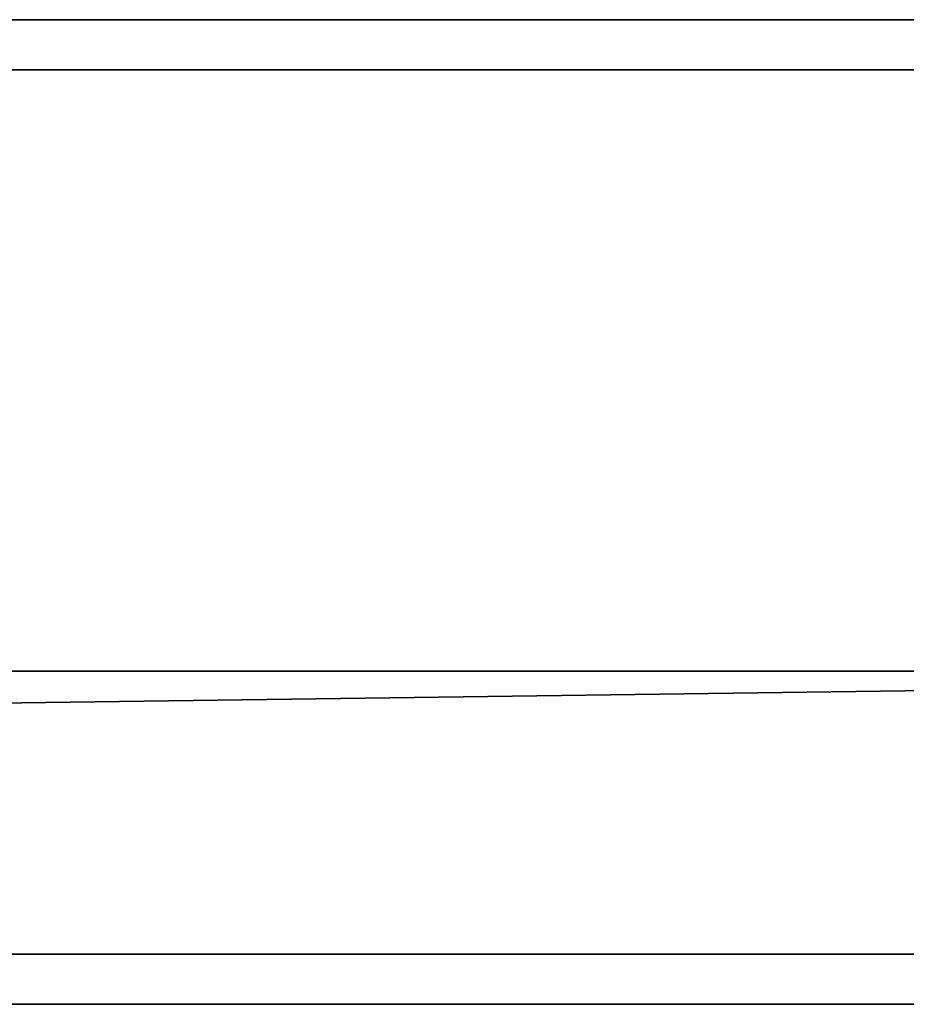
# Model space of a CAD drawing. Header units: millimetres. Extents: x -322 to 8072, y -96 to 57.
# Tile 137 of 256: x 3316 to 3351, y -39 to 0. Entities that reach past the tile are written whole.
import ezdxf

# ---------------------------------------------------------------- set-up
doc = ezdxf.new("R2010")
doc.units = ezdxf.units.MM
doc.layers.add('152', color=7, linetype='Continuous', true_color=0xffffff)

# ---------------------------------------------------------------- blocks, each defined once
blk = doc.blocks.new('UG_SURFACE_013')
at = {"layer": '152', "color": 252, "linetype": 'Continuous', "lineweight": 35}
for points in [[(3409, 0, 2017), (2591, 0, 2017), (2591, -26, 2017), (3409, -26, 2017)], [(3409, -2), (2591, -2), (2591, 0, 2), (3409, 0, 2)], [(3409, 0, 2), (2591, 0, 2), (2708, 0, 445), (3000, 0, 445)], [(3292, 0, 1900), (2708, 0, 1900), (2591, 0, 2017), (3409, 0, 2017)], [(3000, 0, 445), (3292, 0, 445), (3409, 0, 2)], [(3292, 0, 445), (3292, 0, 1900), (3409, 0, 2017), (3409, 0, 2)], [(2591, -26), (2591, -2), (3409, -2), (3409, -26)], [(2578, -26, 2030), (2578, -39.3, 2030), (3422, -39.3, 2030), (3422, -26, 2030)], [(2578, -26, 2030), (3422, -26, 2030), (3409, -26, 2017), (2591, -26, 2017)], [(2591, -26), (3409, -26), (2578, -37.3)], [(3409, -26), (3422, -26), (3422, -37.3), (2578, -37.3)], [(2578, -37.3), (3422, -37.3), (3422, -39.3, 2), (2578, -39.3, 2)], [(3000, -39.3, 445), (2708, -39.3, 445), (2578, -39.3, 2), (3422, -39.3, 2)], [(2708, -39.3, 1900), (3292, -39.3, 1900), (3422, -39.3, 2030), (2578, -39.3, 2030)], [(3422, -39.3, 2), (3292, -39.3, 445), (3000, -39.3, 445)], [(3422, -39.3, 2), (3422, -39.3, 2030), (3292, -39.3, 1900), (3292, -39.3, 445)]]:
    blk.add_3dface(points, dxfattribs=at)

msp = doc.modelspace()

# ---------------------------------------------------------------- linework, layer by layer
at = {"layer": '152', "color": 253, "linetype": 'Continuous', "lineweight": -3}
for p, q in [((3409, 0, 2017), (2591, 0, 2017)), ((3409, 0, 2), (2591, 0, 2)), ((2591, -2), (3409, -2)), ((3422, -26, 2030), (2578, -26, 2030)), ((3409, -26, 2017), (2591, -26, 2017)), ((3422, -37.3), (2578, -37.3)), ((2578, -39.3, 2030), (3422, -39.3, 2030)), ((2578, -39.3, 2), (3422, -39.3, 2))]:
    msp.add_line(p, q, dxfattribs=at)

# ---------------------------------------------------------------- block references
msp.add_blockref('UG_SURFACE_013', (0, 0), dxfattribs=at)

doc.saveas('drawing.dxf')
